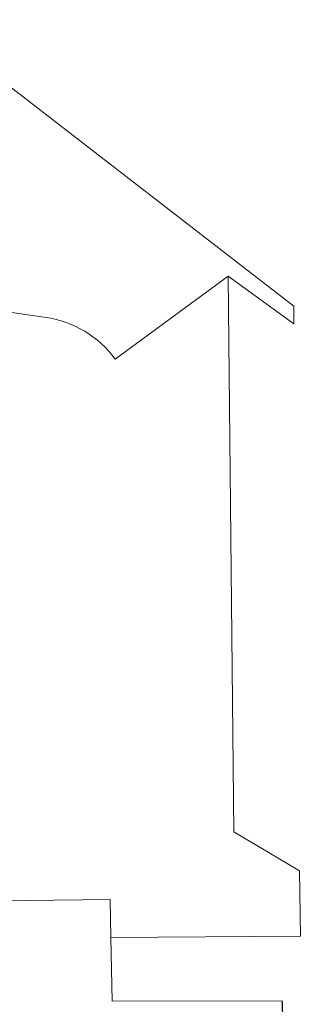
# Model space of a CAD drawing. Header units: feet. Extents: x 2433273 to 2447442, y 555003 to 575201.
# Tile 96 of 226: x 2443111 to 2443540, y 558848 to 560353. Entities that reach past the tile are written whole.
import ezdxf

# ---------------------------------------------------------------- set-up
doc = ezdxf.new("R2010")
doc.units = ezdxf.units.FT
doc.header["$LTSCALE"] = 50
doc.header["$MEASUREMENT"] = 0
doc.linetypes.add('rowex', pattern=[4.85, 0.8, -0.375, -0.375, 0.8, -0.3, 0.8, -0.3, 0.8, -0.3])
doc.layers.add('DV_X_Property_Line', color=7, linetype='Continuous', lineweight=0)
doc.layers.add('RW_X_Fee_RW', color=6, linetype='rowex', lineweight=30)

msp = doc.modelspace()

# ---------------------------------------------------------------- linework, layer by layer
at = {"layer": 'DV_X_Property_Line'}
for p, q in [((2442963, 560352.6), (2443530, 559915.1)), ((2442667.8, 559968.6), (2443151, 559897.7)), ((2443256.7, 559834.1), (2443429.5, 559961)), ((2443429.5, 559961), (2443438.4, 559111.7)), ((2443530.3, 559887.7), (2443429.5, 559961)), ((2443530, 559915.1), (2443530.3, 559887.7)), ((2443438.4, 559111.7), (2443539, 559052.3)), ((2443539, 559052.3), (2443540.1, 558952.3)), ((2443023.2, 559005.7), (2443249.2, 559008.5)), ((2443249.2, 559008.5), (2443250.2, 558950.1)), ((2443540.1, 558952.3), (2443250.2, 558950.1)), ((2443250.2, 558950.1), (2443252.2, 558852.9)), ((2443252.2, 558852.9), (2443512.8, 558853.3))]:
    msp.add_line(p, q, dxfattribs=at)
msp.add_arc((2443127.8, 559739.4), 160, 36.2988, 81.6486, dxfattribs=at)
at = {"layer": 'RW_X_Fee_RW'}
msp.add_line((2443532.6, 557853.1), (2443512.9, 558852.2), dxfattribs=at)

doc.saveas('drawing.dxf')
